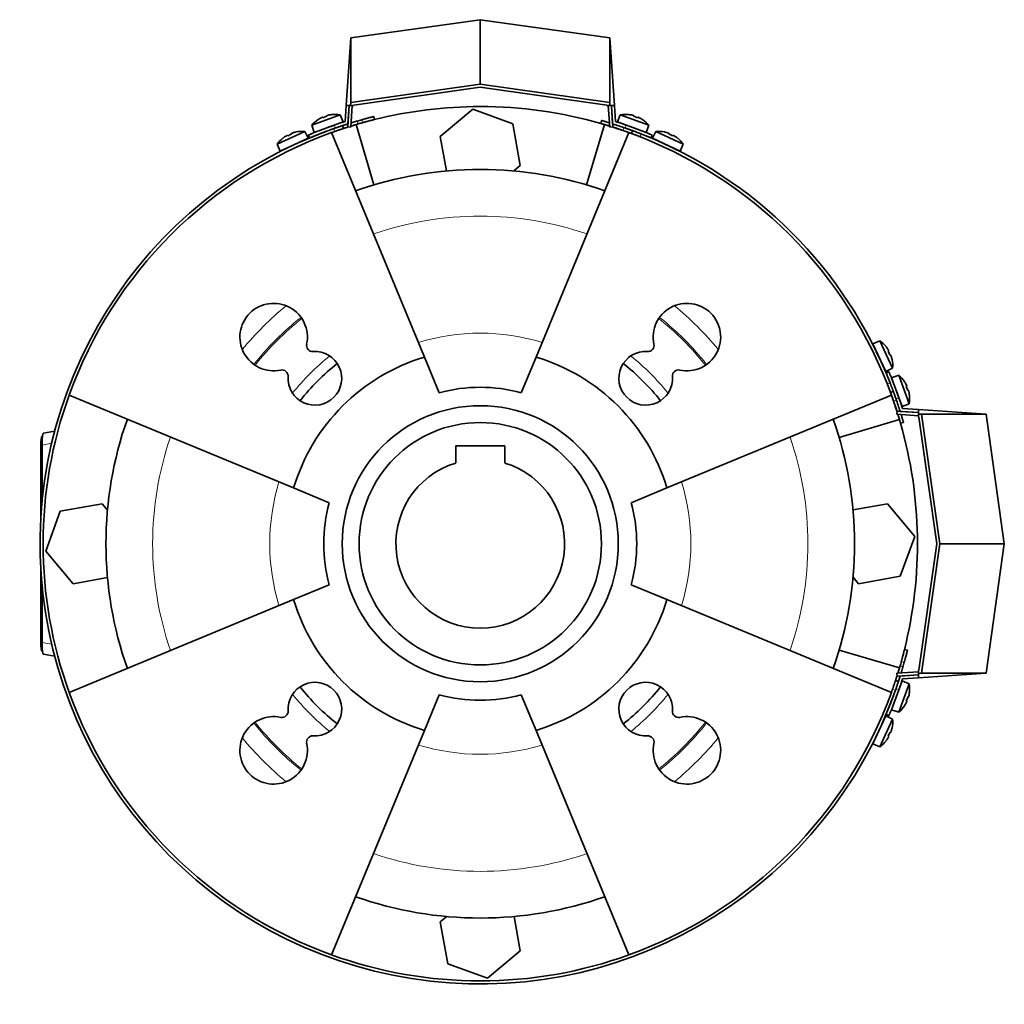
# Model space of a CAD drawing. Header units: millimetres. Extents: x 423 to 1315, y -1724 to 1594.
# Tile 25 of 28: x 423 to 744, y 1273 to 1594. Entities that reach past the tile are written whole.
import ezdxf

# ---------------------------------------------------------------- set-up
doc = ezdxf.new("R2010")
doc.units = ezdxf.units.MM
for name, color, linetype in [('M5X8_UNI7687', 7, 'Continuous'), ('MID_454-3', 7, 'Continuous'), ('VSI184-254_GIUNT', 7, 'Continuous'), ('VSI344-454_FILTR', 7, 'Continuous'), ('VSI344-454_SUPPO', 7, 'Continuous'), ('VSI344-454_TERMI', 7, 'Continuous'), ('VSI344-454_TESTA', 7, 'Continuous')]:
    doc.layers.add(name, color=color, linetype=linetype)

# ---------------------------------------------------------------- blocks, each defined once
blk = doc.blocks.new('SE1')
at = {"layer": 'M5X8_UNI7687', "color": 7, "linetype": 'Continuous', "lineweight": 35}
for p, q in [((527.27, 1563.37), (518, 1559.99)), ((522.89, 1563.05), (522.95, 1562.86)), ((524.49, 1563.42), (524.5, 1563.44)), ((528.19, 1561.04), (527.27, 1563.37)), ((618.56, 1563.37), (617.64, 1561.04)), ((627.82, 1559.99), (618.56, 1563.37)), ((621.34, 1563.42), (621.33, 1563.44)), ((622.93, 1563.05), (622.88, 1562.86)), ((518, 1559.99), (518.79, 1557.62)), ((518.79, 1557.62), (528.19, 1561.04)), ((520.1, 1561.82), (520.08, 1561.83)), ((521.56, 1562.57), (521.64, 1562.38)), ((617.64, 1561.04), (627.03, 1557.62)), ((624.27, 1562.57), (624.18, 1562.38)), ((625.75, 1561.83), (625.73, 1561.82)), ((627.03, 1557.62), (627.82, 1559.99)), ((515.68, 1557.95), (506.74, 1553.78)), ((510.06, 1556.65), (510.16, 1556.48)), ((511.35, 1557.25), (511.42, 1557.06)), ((512.91, 1557.76), (512.91, 1557.78)), ((516.8, 1555.71), (515.68, 1557.95)), ((526.19, 1559.23), (526.19, 1559.23)), ((630.15, 1557.95), (629.03, 1555.71)), ((639.08, 1553.78), (630.15, 1557.95)), ((632.92, 1557.76), (632.92, 1557.78)), ((634.48, 1557.25), (634.41, 1557.06)), ((635.77, 1556.65), (635.67, 1556.48)), ((506.74, 1553.78), (507.74, 1551.49)), ((507.74, 1551.49), (516.8, 1555.71)), ((508.65, 1555.8), (508.67, 1555.78)), ((629.03, 1555.71), (638.09, 1551.49)), ((637.15, 1555.78), (637.18, 1555.8)), ((638.09, 1551.49), (639.08, 1553.78)), ((703.15, 1489.72), (700.86, 1488.72)), ((707.32, 1480.78), (703.15, 1489.72)), ((700.86, 1488.72), (705.08, 1479.66)), ((705.15, 1487.79), (705.17, 1487.81)), ((706.02, 1486.4), (705.85, 1486.3)), ((706.62, 1485.11), (706.43, 1485.04)), ((707.13, 1483.55), (707.15, 1483.55)), ((705.08, 1479.66), (707.32, 1480.78)), ((709.36, 1478.46), (706.99, 1477.67)), ((706.99, 1477.67), (710.41, 1468.27)), ((712.73, 1469.19), (709.36, 1478.46)), ((711.19, 1476.36), (711.2, 1476.38)), ((711.93, 1474.9), (711.75, 1474.81)), ((712.42, 1473.57), (712.22, 1473.51)), ((712.79, 1471.97), (712.81, 1471.96)), ((710.41, 1468.27), (712.73, 1469.19)), ((710.41, 1378.82), (706.99, 1369.42)), ((709.36, 1368.63), (712.73, 1377.9)), ((712.73, 1377.9), (710.41, 1378.82)), ((708.59, 1376.82), (708.59, 1376.82)), ((712.79, 1375.12), (712.81, 1375.13)), ((711.2, 1370.71), (711.19, 1370.73)), ((711.93, 1372.19), (711.75, 1372.28)), ((712.42, 1373.52), (712.22, 1373.58)), ((705.08, 1367.43), (700.86, 1358.37)), ((707.32, 1366.31), (705.08, 1367.43)), ((706.99, 1369.42), (709.36, 1368.63)), ((703.15, 1357.37), (707.32, 1366.31)), ((706.02, 1360.69), (705.85, 1360.79)), ((706.62, 1361.98), (706.43, 1362.05)), ((707.13, 1363.54), (707.15, 1363.54)), ((700.86, 1358.37), (703.15, 1357.37)), ((705.15, 1359.3), (705.17, 1359.28))]:
    blk.add_line(p, q, dxfattribs=at)
for centre, radius, start, end in [((525.61, 1553.5), 10, 80.4586, 96.4084), ((620.21, 1553.5), 10, 83.5916, 99.5414), ((525.61, 1553.5), 10, 123.5916, 139.5414), ((526.48, 1559.89), 0.5, 110, 129.2041), ((619.35, 1559.89), 0.5, 50.7959, 70), ((620.21, 1553.5), 10, 40.4586, 56.4084), ((514.89, 1547.98), 10, 85.4586, 101.4084), ((624.98, 1557.83), 0.5, 70, 89.4626), ((630.94, 1547.98), 10, 78.5916, 94.5414), ((514.89, 1547.98), 10, 128.5916, 144.5414), ((515.2, 1554.41), 0.5, 115, 134.2679), ((630.63, 1554.41), 0.5, 45.7321, 65), ((630.94, 1547.98), 10, 35.4586, 51.4084), ((509.76, 1551.88), 0.5, 95.7321, 115), ((636.07, 1551.88), 0.5, 65, 84.2679), ((697.35, 1481.57), 10, 38.5916, 54.5414), ((701.25, 1486.7), 0.5, 5.7321, 25), ((697.35, 1481.57), 10, 355.4586, 11.4084), ((703.78, 1481.26), 0.5, 25, 44.2679), ((702.87, 1470.85), 10, 33.5916, 49.5414), ((709.26, 1469.98), 0.5, 20, 39.2041), ((702.87, 1470.85), 10, 350.4586, 6.4084), ((709.26, 1377.11), 0.5, 320.7959, 340), ((702.87, 1376.24), 10, 353.5916, 9.5414), ((707.2, 1371.47), 0.5, 340, 359.4626), ((702.87, 1376.24), 10, 310.4586, 326.4084), ((703.78, 1365.83), 0.5, 315.7321, 335), ((697.35, 1365.52), 10, 348.5916, 4.5414), ((701.25, 1360.39), 0.5, 335, 354.2679), ((697.35, 1365.52), 10, 305.4586, 321.4084)]:
    blk.add_arc(centre, radius, start, end, dxfattribs=at)
for centre, major_axis, ratio, start_param, end_param in [((525.61, 1553.52), (9.4, 3.42), 0.996195, 1.335108, 1.449667), ((620.22, 1553.52), (-9.4, 3.42), 0.996195, 4.833518, 4.948078), ((525.61, 1553.52), (-9.4, -3.42), 0.996195, 4.833518, 4.948078), ((524.86, 1555.58), (8.7, 3.17), 0.811251, 1.49595, 1.645642), ((620.97, 1555.58), (8.7, -3.17), 0.811251, 1.49595, 1.645642), ((620.22, 1553.52), (9.4, -3.42), 0.996195, 1.335108, 1.449667), ((513.95, 1549.98), (8.39, 3.91), 0.811251, 1.49595, 1.645642), ((514.88, 1547.99), (9.06, 4.23), 0.996195, 1.335108, 1.449667), ((630.94, 1547.99), (-9.06, 4.23), 0.996195, 4.833518, 4.948078), ((631.87, 1549.98), (8.39, -3.91), 0.811251, 1.49595, 1.645642), ((514.88, 1547.99), (-9.06, -4.23), 0.996195, 4.833518, 4.948078), ((630.94, 1547.99), (9.06, -4.23), 0.996195, 1.335108, 1.449667), ((697.36, 1481.58), (-4.23, 9.06), 0.996195, 4.833518, 4.948078), ((699.35, 1482.5), (3.91, -8.39), 0.811251, 1.49595, 1.645642), ((697.36, 1481.58), (4.23, -9.06), 0.996195, 1.335108, 1.449667), ((702.89, 1470.85), (-3.42, 9.4), 0.996195, 4.833518, 4.948078), ((704.95, 1471.6), (3.17, -8.7), 0.811251, 1.49595, 1.645642), ((702.89, 1470.85), (3.42, -9.4), 0.996195, 1.335108, 1.449667), ((702.89, 1376.24), (3.42, 9.4), 0.996195, 4.833518, 4.948078), ((702.89, 1376.24), (-3.42, -9.4), 0.996195, 1.335108, 1.449667), ((704.95, 1375.49), (-3.17, -8.7), 0.811251, 1.49595, 1.645642), ((699.35, 1364.59), (-3.91, -8.39), 0.811251, 1.49595, 1.645642), ((697.36, 1365.51), (4.23, 9.06), 0.996195, 4.833518, 4.948078), ((697.36, 1365.51), (-4.23, -9.06), 0.996195, 1.335108, 1.449667)]:
    blk.add_ellipse(centre, major_axis=major_axis, ratio=ratio, start_param=start_param, end_param=end_param, dxfattribs=at)
for points in [[(523.36, 1563.22), (523.34, 1563.22), (523.31, 1563.21), (523.26, 1563.2), (523.22, 1563.19), (523.18, 1563.17), (523.14, 1563.16), (523.1, 1563.15), (523.06, 1563.14), (523.02, 1563.13), (522.99, 1563.11), (522.96, 1563.1), (522.94, 1563.09), (522.92, 1563.08), (522.91, 1563.07), (522.9, 1563.07), (522.89, 1563.06), (522.89, 1563.05), (522.89, 1563.05)], [(622.93, 1563.05), (622.93, 1563.05), (622.93, 1563.06), (622.93, 1563.07), (622.92, 1563.07), (622.9, 1563.08), (622.89, 1563.09), (622.86, 1563.1), (622.84, 1563.11), (622.8, 1563.13), (622.77, 1563.14), (622.73, 1563.15), (622.69, 1563.16), (622.65, 1563.17), (622.61, 1563.19), (622.56, 1563.2), (622.52, 1563.21), (622.48, 1563.22), (622.47, 1563.22)], [(521.56, 1562.57), (521.56, 1562.57), (521.55, 1562.57), (521.54, 1562.57), (521.53, 1562.57), (521.52, 1562.57), (521.5, 1562.57), (521.47, 1562.56), (521.44, 1562.55), (521.41, 1562.54), (521.38, 1562.53), (521.34, 1562.51), (521.3, 1562.49), (521.26, 1562.48), (521.22, 1562.46), (521.18, 1562.44), (521.14, 1562.42), (521.11, 1562.4), (521.09, 1562.4)], [(624.74, 1562.4), (624.72, 1562.4), (624.69, 1562.42), (624.65, 1562.44), (624.61, 1562.46), (624.57, 1562.48), (624.53, 1562.49), (624.49, 1562.51), (624.45, 1562.53), (624.42, 1562.54), (624.38, 1562.55), (624.36, 1562.56), (624.33, 1562.57), (624.31, 1562.57), (624.29, 1562.57), (624.28, 1562.57), (624.27, 1562.57), (624.27, 1562.57), (624.27, 1562.57)], [(510.06, 1556.65), (510.06, 1556.66), (510.06, 1556.66), (510.05, 1556.66), (510.03, 1556.66), (510.02, 1556.65), (510, 1556.65), (509.97, 1556.64), (509.95, 1556.63), (509.92, 1556.61), (509.88, 1556.6), (509.85, 1556.58), (509.81, 1556.56), (509.77, 1556.54), (509.73, 1556.52), (509.69, 1556.5), (509.65, 1556.47), (509.62, 1556.45), (509.61, 1556.44)], [(511.8, 1557.47), (511.78, 1557.46), (511.75, 1557.45), (511.7, 1557.43), (511.66, 1557.42), (511.62, 1557.4), (511.58, 1557.39), (511.54, 1557.37), (511.5, 1557.35), (511.47, 1557.34), (511.44, 1557.32), (511.41, 1557.31), (511.39, 1557.3), (511.37, 1557.29), (511.36, 1557.28), (511.35, 1557.27), (511.35, 1557.26), (511.35, 1557.26), (511.35, 1557.25)], [(634.48, 1557.25), (634.48, 1557.26), (634.48, 1557.26), (634.47, 1557.27), (634.47, 1557.28), (634.45, 1557.29), (634.44, 1557.3), (634.41, 1557.31), (634.39, 1557.32), (634.36, 1557.34), (634.32, 1557.35), (634.29, 1557.37), (634.25, 1557.39), (634.21, 1557.4), (634.17, 1557.42), (634.12, 1557.43), (634.08, 1557.45), (634.05, 1557.46), (634.03, 1557.47)], [(636.22, 1556.44), (636.2, 1556.45), (636.17, 1556.47), (636.13, 1556.5), (636.09, 1556.52), (636.05, 1556.54), (636.02, 1556.56), (635.98, 1556.58), (635.94, 1556.6), (635.91, 1556.61), (635.88, 1556.63), (635.85, 1556.64), (635.83, 1556.65), (635.81, 1556.65), (635.79, 1556.66), (635.78, 1556.66), (635.77, 1556.66), (635.77, 1556.66), (635.77, 1556.65)], [(706.02, 1486.4), (706.02, 1486.4), (706.03, 1486.4), (706.03, 1486.41), (706.03, 1486.43), (706.02, 1486.44), (706.02, 1486.46), (706.01, 1486.48), (706, 1486.51), (705.98, 1486.54), (705.97, 1486.58), (705.95, 1486.61), (705.93, 1486.65), (705.91, 1486.69), (705.89, 1486.72), (705.86, 1486.76), (705.84, 1486.81), (705.82, 1486.83), (705.81, 1486.85)], [(706.83, 1484.66), (706.83, 1484.68), (706.82, 1484.71), (706.8, 1484.75), (706.79, 1484.8), (706.77, 1484.84), (706.75, 1484.88), (706.74, 1484.92), (706.72, 1484.95), (706.71, 1484.99), (706.69, 1485.02), (706.68, 1485.05), (706.67, 1485.07), (706.66, 1485.08), (706.65, 1485.1), (706.64, 1485.11), (706.63, 1485.11), (706.63, 1485.11), (706.62, 1485.11)], [(711.93, 1474.9), (711.94, 1474.9), (711.94, 1474.9), (711.94, 1474.91), (711.94, 1474.93), (711.94, 1474.94), (711.93, 1474.96), (711.93, 1474.99), (711.92, 1475.02), (711.91, 1475.05), (711.89, 1475.08), (711.88, 1475.12), (711.86, 1475.16), (711.85, 1475.2), (711.83, 1475.24), (711.81, 1475.28), (711.79, 1475.32), (711.77, 1475.35), (711.76, 1475.37)], [(712.59, 1473.1), (712.59, 1473.11), (712.58, 1473.15), (712.57, 1473.19), (712.55, 1473.24), (712.54, 1473.28), (712.53, 1473.32), (712.52, 1473.36), (712.51, 1473.4), (712.49, 1473.44), (712.48, 1473.47), (712.47, 1473.49), (712.46, 1473.52), (712.45, 1473.54), (712.44, 1473.55), (712.43, 1473.56), (712.43, 1473.57), (712.42, 1473.57), (712.42, 1473.57)], [(712.42, 1373.52), (712.42, 1373.52), (712.43, 1373.52), (712.43, 1373.53), (712.44, 1373.54), (712.45, 1373.55), (712.46, 1373.57), (712.47, 1373.6), (712.48, 1373.62), (712.49, 1373.65), (712.51, 1373.69), (712.52, 1373.73), (712.53, 1373.77), (712.54, 1373.81), (712.55, 1373.85), (712.57, 1373.9), (712.58, 1373.94), (712.59, 1373.98), (712.59, 1373.99)], [(711.76, 1371.72), (711.77, 1371.74), (711.79, 1371.77), (711.81, 1371.81), (711.83, 1371.85), (711.85, 1371.89), (711.86, 1371.93), (711.88, 1371.97), (711.89, 1372.01), (711.91, 1372.04), (711.92, 1372.07), (711.93, 1372.1), (711.93, 1372.13), (711.94, 1372.15), (711.94, 1372.16), (711.94, 1372.18), (711.94, 1372.19), (711.94, 1372.19), (711.93, 1372.19)], [(706.62, 1361.98), (706.63, 1361.98), (706.63, 1361.98), (706.64, 1361.98), (706.65, 1361.99), (706.66, 1362.01), (706.67, 1362.02), (706.68, 1362.04), (706.69, 1362.07), (706.71, 1362.1), (706.72, 1362.14), (706.74, 1362.17), (706.75, 1362.21), (706.77, 1362.25), (706.79, 1362.29), (706.8, 1362.34), (706.82, 1362.38), (706.83, 1362.41), (706.83, 1362.43)], [(705.81, 1360.24), (705.82, 1360.25), (705.84, 1360.28), (705.86, 1360.33), (705.89, 1360.36), (705.91, 1360.4), (705.93, 1360.44), (705.95, 1360.48), (705.97, 1360.51), (705.98, 1360.55), (706, 1360.58), (706.01, 1360.61), (706.02, 1360.63), (706.02, 1360.65), (706.03, 1360.66), (706.03, 1360.68), (706.03, 1360.69), (706.02, 1360.69), (706.02, 1360.69)]]:
    blk.add_open_spline(points, degree=3, dxfattribs=at)
at = {"layer": 'MID_454-3', "color": 7, "linetype": 'Continuous', "lineweight": 35}
for p, q in [((530.19, 1566.33), (529.71, 1559.41)), ((530.7, 1559.34), (531.19, 1566.33)), ((614.63, 1566.33), (615.12, 1559.34)), ((616.12, 1559.41), (615.64, 1566.33)), ((529.71, 1559.41), (530.7, 1559.34)), ((615.12, 1559.34), (616.12, 1559.41)), ((708.78, 1466.75), (708.71, 1465.75)), ((715.7, 1466.27), (708.78, 1466.75)), ((708.71, 1465.75), (715.7, 1465.27)), ((715.7, 1381.82), (708.71, 1381.34)), ((708.71, 1381.34), (708.78, 1380.34)), ((708.78, 1380.34), (715.7, 1380.82))]:
    blk.add_line(p, q, dxfattribs=at)
at = {"layer": 'VSI184-254_GIUNT', "color": 7, "linetype": 'Continuous', "lineweight": 35}
for p, q in [((564.91, 1455.44), (564.91, 1449.86)), ((580.91, 1455.44), (564.91, 1455.44)), ((580.91, 1449.86), (580.91, 1455.44))]:
    blk.add_line(p, q, dxfattribs=at)
blk.add_circle((572.91, 1423.54), 39.5, dxfattribs=at)
blk.add_arc((572.91, 1423.54), 27.5, 106.9124, 73.0876, dxfattribs=at)
at = {"layer": 'VSI344-454_FILTR', "color": 7, "linetype": 'Continuous', "lineweight": 35}
for p, q in [((528.29, 1558.88), (527.97, 1559.83)), ((538.44, 1561.81), (538.2, 1562.78)), ((612.47, 1561.49), (612.19, 1560.52)), ((622.58, 1558.18), (622.24, 1557.24)), ((706.61, 1472.87), (707.54, 1473.21)), ((709.89, 1462.82), (710.85, 1463.1)), ((712.15, 1388.83), (711.18, 1389.07)), ((709.2, 1378.61), (708.25, 1378.92))]:
    blk.add_line(p, q, dxfattribs=at)
at = {"layer": 'VSI344-454_FILTR', "color": 4, "linetype": 'Continuous', "lineweight": 9}
for p, q in [((532.75, 1561.31), (533.06, 1560.36)), ((534.57, 1560.79), (534.33, 1561.76)), ((615.09, 1559.76), (615.07, 1559.67)), ((525.45, 1557.91), (525.14, 1558.86)), ((619.41, 1558.25), (619.76, 1559.18)), ((625.38, 1557.11), (625.04, 1556.17)), ((705.54, 1475.67), (706.48, 1476.02)), ((708.55, 1470.39), (707.61, 1470.04)), ((709.04, 1465.7), (709.13, 1465.72)), ((709.73, 1383.7), (710.68, 1383.38)), ((711.13, 1384.96), (710.16, 1385.2)), ((708.23, 1375.77), (707.28, 1376.08))]:
    blk.add_line(p, q, dxfattribs=at)
at = {"layer": 'VSI344-454_FILTR', "color": 7, "linetype": 'Continuous', "lineweight": 35}
for radius, start, end in [(143.5, 105.5973, 106.2532), (142.5, 105.6085, 106.2392), (143.5, 109.4479, 340.5521), (142.5, 109.4563, 109.8856), (142.5, 70.9563, 72.4298), (143.5, 21.4479, 68.5521), (142.5, 160.1144, 199.8856), (142.5, 17.5702, 19.0437), (142.5, 343.7608, 344.3915), (143.5, 343.7468, 344.4027), (142.5, 340.1144, 340.5437), (142.5, 250.1144, 289.8856)]:
    blk.add_arc((572.91, 1423.54), radius, start, end, dxfattribs=at)
for points, knots in [([(525.14, 1558.86), (525.19, 1558.88), (525.29, 1558.91), (525.45, 1558.97), (525.61, 1559.02), (525.77, 1559.08), (525.92, 1559.13), (526.07, 1559.18), (526.34, 1559.28), (526.72, 1559.41), (527.15, 1559.55), (527.51, 1559.67), (527.73, 1559.75), (527.86, 1559.79), (527.92, 1559.81), (527.97, 1559.82), (527.97, 1559.83), (527.97, 1559.83)], [0, 0, 0, 0, 0.036074, 0.071835, 0.107394, 0.142867, 0.178369, 0.214015, 0.24992, 0.375515, 0.499618, 0.623903, 0.749864, 0.812552, 0.874725, 0.937001, 1, 1, 1, 1]), ([(527.97, 1559.83), (527.98, 1559.83), (527.98, 1559.83), (527.99, 1559.83), (528.01, 1559.84), (528.04, 1559.85), (528.08, 1559.86), (528.13, 1559.88), (528.19, 1559.9), (528.26, 1559.92), (528.42, 1559.97), (528.75, 1560.08), (529.23, 1560.23), (529.55, 1560.34), (529.64, 1560.36)], [0, 0, 0, 0, 0.027983, 0.0557899, 0.0834734, 0.1110867, 0.1386835, 0.1663177, 0.1940428, 0.2219119, 0.2499772, 0.3749272, 0.4997192, 0.5496634, 0.5496634, 0.5496634, 0.5496634]), ([(533.06, 1560.36), (532.99, 1560.34), (532.85, 1560.3), (532.64, 1560.24), (532.44, 1560.18), (532.23, 1560.11), (532.03, 1560.05), (531.82, 1559.99), (531.62, 1559.93), (531.43, 1559.87), (531.11, 1559.77), (530.86, 1559.7), (530.69, 1559.64)], [0, 0, 0, 0, 0.028015, 0.0558533, 0.0835676, 0.1112114, 0.1388385, 0.1665028, 0.194258, 0.2221573, 0.2502531, 0.3309756, 0.3309756, 0.3309756, 0.3309756]), ([(530.79, 1560.72), (530.83, 1560.74), (530.99, 1560.78), (531.27, 1560.87), (531.63, 1560.98), (532, 1561.09), (532.37, 1561.2), (532.62, 1561.27), (532.75, 1561.31)], [0.7315353, 0.7315353, 0.7315353, 0.7315353, 0.7497622, 0.8001839, 0.8501065, 0.8998409, 0.9497014, 1, 1, 1, 1]), ([(534.33, 1561.76), (534.39, 1561.78), (534.52, 1561.81), (534.71, 1561.87), (534.9, 1561.92), (535.08, 1561.97), (535.27, 1562.02), (535.45, 1562.07), (535.63, 1562.12), (535.98, 1562.21), (536.49, 1562.35), (537.08, 1562.5), (537.56, 1562.62), (537.86, 1562.7), (538.04, 1562.74), (538.13, 1562.77), (538.19, 1562.78), (538.19, 1562.78), (538.2, 1562.78)], [0, 0, 0, 0, 0.031592, 0.062927, 0.094082, 0.125133, 0.156157, 0.187231, 0.218434, 0.24984, 0.375694, 0.49976, 0.623965, 0.750126, 0.812727, 0.874827, 0.937046, 1, 1, 1, 1]), ([(538.44, 1561.81), (538.44, 1561.81), (538.44, 1561.81), (538.42, 1561.81), (538.4, 1561.8), (538.37, 1561.79), (538.33, 1561.78), (538.27, 1561.77), (538.21, 1561.76), (538.08, 1561.72), (537.81, 1561.65), (537.32, 1561.53), (536.73, 1561.38), (536.17, 1561.23), (535.69, 1561.1), (535.33, 1561), (534.95, 1560.9), (534.7, 1560.83), (534.57, 1560.79)], [0, 0, 0, 0, 0.031603, 0.06295, 0.094114, 0.125174, 0.156207, 0.187289, 0.2185, 0.249914, 0.37603, 0.500271, 0.624311, 0.750212, 0.812795, 0.874875, 0.937072, 1, 1, 1, 1]), ([(615.07, 1559.67), (615.01, 1559.68), (614.9, 1559.72), (614.74, 1559.77), (614.59, 1559.82), (614.43, 1559.86), (614.27, 1559.91), (614.12, 1559.96), (613.84, 1560.04), (613.46, 1560.15), (613.02, 1560.28), (612.66, 1560.39), (612.44, 1560.45), (612.31, 1560.49), (612.24, 1560.51), (612.2, 1560.52), (612.19, 1560.52), (612.19, 1560.52)], [0, 0, 0, 0, 0.036074, 0.071827, 0.107372, 0.142823, 0.178296, 0.213907, 0.249769, 0.37568, 0.49974, 0.623937, 0.750153, 0.812742, 0.874833, 0.937047, 1, 1, 1, 1]), ([(612.47, 1561.49), (612.47, 1561.49), (612.47, 1561.49), (612.48, 1561.48), (612.51, 1561.47), (612.54, 1561.47), (612.58, 1561.45), (612.63, 1561.44), (612.73, 1561.41), (612.94, 1561.35), (613.3, 1561.25), (613.74, 1561.12), (614.16, 1560.99), (614.51, 1560.88), (614.77, 1560.81), (614.94, 1560.75), (615.02, 1560.73)], [0, 0, 0, 0, 0.0360916, 0.0718605, 0.1074196, 0.142884, 0.1783694, 0.2139916, 0.2498648, 0.3760321, 0.5002654, 0.6243037, 0.7502673, 0.8128325, 0.8748978, 0.9284754, 0.9284754, 0.9284754, 0.9284754]), ([(528.29, 1558.88), (528.29, 1558.88), (528.28, 1558.88), (528.27, 1558.87), (528.25, 1558.86), (528.22, 1558.85), (528.18, 1558.84), (528.13, 1558.82), (528.02, 1558.79), (527.82, 1558.72), (527.47, 1558.6), (527.03, 1558.46), (526.62, 1558.32), (526.27, 1558.2), (526, 1558.1), (525.73, 1558.01), (525.54, 1557.94), (525.45, 1557.91)], [0, 0, 0, 0, 0.03611, 0.071905, 0.107497, 0.143003, 0.178538, 0.214218, 0.250157, 0.376062, 0.500392, 0.624478, 0.750119, 0.812755, 0.874869, 0.937079, 1, 1, 1, 1]), ([(529.87, 1559.39), (529.8, 1559.37), (529.51, 1559.28), (529.06, 1559.13), (528.71, 1559.02), (528.51, 1558.95), (528.41, 1558.92), (528.34, 1558.89), (528.3, 1558.88), (528.29, 1558.88), (528.29, 1558.88)], [0.4654257, 0.4654257, 0.4654257, 0.4654257, 0.5002684, 0.625041, 0.7500173, 0.8003848, 0.8502554, 0.8999393, 0.9497504, 1, 1, 1, 1]), ([(622.24, 1557.24), (622.23, 1557.24), (622.23, 1557.24), (622.22, 1557.24), (622.2, 1557.25), (622.17, 1557.26), (622.13, 1557.28), (622.08, 1557.29), (621.98, 1557.33), (621.78, 1557.41), (621.42, 1557.53), (620.99, 1557.69), (620.58, 1557.84), (620.23, 1557.96), (619.96, 1558.05), (619.69, 1558.15), (619.5, 1558.21), (619.41, 1558.25)], [0, 0, 0, 0, 0.036048, 0.071793, 0.107348, 0.142827, 0.178345, 0.214016, 0.249954, 0.375229, 0.499698, 0.624316, 0.749897, 0.812621, 0.874803, 0.937057, 1, 1, 1, 1]), ([(619.76, 1559.18), (619.81, 1559.17), (619.92, 1559.13), (620.07, 1559.07), (620.23, 1559.02), (620.39, 1558.96), (620.54, 1558.91), (620.69, 1558.86), (620.96, 1558.76), (621.34, 1558.63), (621.77, 1558.47), (622.12, 1558.34), (622.34, 1558.26), (622.46, 1558.22), (622.53, 1558.19), (622.57, 1558.18), (622.58, 1558.18), (622.58, 1558.18)], [0, 0, 0, 0, 0.036087, 0.071867, 0.107452, 0.142957, 0.178497, 0.214187, 0.25014, 0.375681, 0.50031, 0.624737, 0.750064, 0.812751, 0.874892, 0.937105, 1, 1, 1, 1]), ([(625.04, 1556.17), (624.99, 1556.19), (624.88, 1556.23), (624.72, 1556.29), (624.57, 1556.35), (624.42, 1556.41), (624.27, 1556.47), (624.12, 1556.53), (623.85, 1556.63), (623.47, 1556.77), (623.05, 1556.94), (622.69, 1557.07), (622.48, 1557.15), (622.35, 1557.19), (622.28, 1557.22), (622.24, 1557.23), (622.24, 1557.24), (622.24, 1557.24)], [0, 0, 0, 0, 0.036074, 0.071827, 0.107372, 0.142823, 0.178296, 0.213907, 0.249769, 0.37568, 0.49974, 0.623937, 0.750153, 0.812742, 0.874833, 0.937047, 1, 1, 1, 1]), ([(622.58, 1558.18), (622.58, 1558.18), (622.58, 1558.17), (622.6, 1558.17), (622.62, 1558.16), (622.65, 1558.15), (622.69, 1558.14), (622.74, 1558.12), (622.84, 1558.08), (623.04, 1558.01), (623.39, 1557.87), (623.82, 1557.71), (624.23, 1557.56), (624.57, 1557.42), (624.84, 1557.32), (625.11, 1557.22), (625.29, 1557.14), (625.38, 1557.11)], [0, 0, 0, 0, 0.036092, 0.07186, 0.10742, 0.142884, 0.178369, 0.213992, 0.249865, 0.376032, 0.500265, 0.624304, 0.750267, 0.812832, 0.874898, 0.937082, 1, 1, 1, 1]), ([(706.61, 1472.87), (706.61, 1472.87), (706.6, 1472.87), (706.6, 1472.88), (706.59, 1472.9), (706.58, 1472.94), (706.57, 1472.97), (706.55, 1473.02), (706.51, 1473.13), (706.44, 1473.33), (706.3, 1473.68), (706.14, 1474.11), (705.99, 1474.51), (705.85, 1474.86), (705.75, 1475.12), (705.65, 1475.4), (705.57, 1475.58), (705.54, 1475.67)], [0, 0, 0, 0, 0.036092, 0.07186, 0.10742, 0.142884, 0.178369, 0.213991, 0.249865, 0.376032, 0.500265, 0.624303, 0.750267, 0.812832, 0.874898, 0.937082, 1, 1, 1, 1]), ([(706.48, 1476.02), (706.5, 1475.96), (706.54, 1475.86), (706.6, 1475.7), (706.66, 1475.55), (706.72, 1475.39), (706.78, 1475.24), (706.83, 1475.09), (706.94, 1474.82), (707.08, 1474.45), (707.24, 1474.02), (707.37, 1473.67), (707.45, 1473.46), (707.5, 1473.33), (707.53, 1473.26), (707.54, 1473.22), (707.54, 1473.22), (707.54, 1473.21)], [0, 0, 0, 0, 0.036074, 0.071827, 0.107372, 0.142823, 0.178296, 0.213907, 0.249769, 0.375679, 0.49974, 0.623937, 0.750153, 0.812742, 0.874833, 0.937047, 1, 1, 1, 1]), ([(707.54, 1473.21), (707.54, 1473.21), (707.54, 1473.21), (707.55, 1473.2), (707.56, 1473.17), (707.57, 1473.14), (707.58, 1473.1), (707.6, 1473.06), (707.64, 1472.95), (707.71, 1472.75), (707.84, 1472.4), (708, 1471.97), (708.14, 1471.56), (708.27, 1471.21), (708.36, 1470.94), (708.46, 1470.67), (708.52, 1470.48), (708.55, 1470.39)], [0, 0, 0, 0, 0.036048, 0.071793, 0.107348, 0.142827, 0.178345, 0.214016, 0.249955, 0.375229, 0.499698, 0.624316, 0.749898, 0.812622, 0.874803, 0.937058, 1, 1, 1, 1]), ([(707.61, 1470.04), (707.6, 1470.09), (707.56, 1470.2), (707.5, 1470.36), (707.45, 1470.52), (707.39, 1470.67), (707.34, 1470.83), (707.29, 1470.98), (707.19, 1471.25), (707.06, 1471.63), (706.9, 1472.05), (706.77, 1472.41), (706.69, 1472.63), (706.65, 1472.75), (706.62, 1472.82), (706.61, 1472.86), (706.61, 1472.86), (706.61, 1472.87)], [0, 0, 0, 0, 0.036087, 0.071867, 0.107452, 0.142957, 0.178497, 0.214187, 0.25014, 0.375682, 0.50031, 0.624737, 0.750064, 0.812751, 0.874892, 0.937105, 1, 1, 1, 1]), ([(709.89, 1462.82), (709.89, 1462.82), (709.89, 1462.83), (709.89, 1462.84), (709.88, 1462.86), (709.87, 1462.89), (709.86, 1462.93), (709.85, 1462.98), (709.82, 1463.09), (709.76, 1463.29), (709.65, 1463.65), (709.52, 1464.09), (709.4, 1464.51), (709.29, 1464.87), (709.21, 1465.14), (709.12, 1465.42), (709.07, 1465.6), (709.04, 1465.7)], [0, 0, 0, 0, 0.036092, 0.07186, 0.10742, 0.142884, 0.178369, 0.213991, 0.249865, 0.376032, 0.500265, 0.624303, 0.750267, 0.812832, 0.874898, 0.937082, 1, 1, 1, 1]), ([(710.1, 1465.65), (710.1, 1465.65), (710.11, 1465.6), (710.15, 1465.49), (710.19, 1465.34), (710.24, 1465.18), (710.29, 1465.03), (710.37, 1464.75), (710.48, 1464.37), (710.61, 1463.93), (710.72, 1463.57), (710.78, 1463.35), (710.82, 1463.22), (710.84, 1463.15), (710.85, 1463.11), (710.85, 1463.1), (710.85, 1463.1)], [0.0715921, 0.0715921, 0.0715921, 0.0715921, 0.0718269, 0.1073717, 0.1428229, 0.1782961, 0.2139067, 0.2497688, 0.3756794, 0.4997397, 0.6239373, 0.7501533, 0.812742, 0.8748331, 0.9370469, 1, 1, 1, 1]), ([(710.16, 1385.2), (710.18, 1385.27), (710.21, 1385.39), (710.26, 1385.58), (710.32, 1385.77), (710.37, 1385.96), (710.42, 1386.14), (710.47, 1386.32), (710.51, 1386.5), (710.61, 1386.86), (710.74, 1387.36), (710.9, 1387.95), (711.02, 1388.44), (711.1, 1388.74), (711.14, 1388.91), (711.16, 1389), (711.18, 1389.06), (711.18, 1389.07), (711.18, 1389.07)], [0, 0, 0, 0, 0.031592, 0.062927, 0.094083, 0.125133, 0.156157, 0.187232, 0.218434, 0.249841, 0.375694, 0.49976, 0.623965, 0.750126, 0.812727, 0.874827, 0.937046, 1, 1, 1, 1]), ([(712.15, 1388.83), (712.15, 1388.83), (712.15, 1388.83), (712.15, 1388.81), (712.14, 1388.79), (712.13, 1388.76), (712.12, 1388.72), (712.11, 1388.66), (712.09, 1388.6), (712.06, 1388.47), (711.99, 1388.2), (711.87, 1387.71), (711.71, 1387.12), (711.57, 1386.56), (711.44, 1386.08), (711.34, 1385.72), (711.23, 1385.34), (711.16, 1385.09), (711.13, 1384.96)], [0, 0, 0, 0, 0.031603, 0.06295, 0.094114, 0.125174, 0.156207, 0.18729, 0.2185, 0.249914, 0.376031, 0.500271, 0.624311, 0.750213, 0.812795, 0.874875, 0.937072, 1, 1, 1, 1]), ([(709.01, 1381.32), (709.07, 1381.49), (709.16, 1381.79), (709.29, 1382.21), (709.4, 1382.58), (709.51, 1382.94), (709.62, 1383.32), (709.69, 1383.57), (709.73, 1383.7)], [0.6690732, 0.6690732, 0.6690732, 0.6690732, 0.7497612, 0.8001829, 0.8501057, 0.8998403, 0.9497011, 1, 1, 1, 1]), ([(710.68, 1383.38), (710.66, 1383.31), (710.62, 1383.17), (710.56, 1382.96), (710.49, 1382.75), (710.43, 1382.55), (710.37, 1382.34), (710.31, 1382.14), (710.25, 1381.94), (710.19, 1381.74), (710.14, 1381.57), (710.1, 1381.46), (710.09, 1381.42)], [0, 0, 0, 0, 0.0280148, 0.0558529, 0.0835671, 0.1112108, 0.1388378, 0.166502, 0.1942571, 0.2221564, 0.2502521, 0.2685157, 0.2685157, 0.2685157, 0.2685157]), ([(708.25, 1378.92), (708.25, 1378.92), (708.25, 1378.92), (708.25, 1378.94), (708.26, 1378.96), (708.27, 1378.99), (708.28, 1379.03), (708.3, 1379.08), (708.32, 1379.14), (708.34, 1379.2), (708.39, 1379.37), (708.5, 1379.69), (708.64, 1380.15), (708.74, 1380.44), (708.76, 1380.5)], [0, 0, 0, 0, 0.0279829, 0.0557898, 0.0834733, 0.1110865, 0.1386833, 0.1663175, 0.1940425, 0.2219116, 0.2499768, 0.3749266, 0.4997183, 0.5346105, 0.5346105, 0.5346105, 0.5346105]), ([(709.76, 1380.37), (709.72, 1380.24), (709.61, 1379.88), (709.45, 1379.38), (709.33, 1379.03), (709.27, 1378.83), (709.24, 1378.73), (709.21, 1378.66), (709.2, 1378.61), (709.2, 1378.61), (709.2, 1378.61)], [0.4338052, 0.4338052, 0.4338052, 0.4338052, 0.5002675, 0.6250404, 0.750017, 0.8003845, 0.8502552, 0.8999392, 0.9497503, 1, 1, 1, 1]), ([(707.28, 1376.08), (707.29, 1376.13), (707.33, 1376.24), (707.39, 1376.4), (707.44, 1376.55), (707.5, 1376.71), (707.55, 1376.86), (707.6, 1377.01), (707.7, 1377.29), (707.83, 1377.66), (707.97, 1378.1), (708.09, 1378.45), (708.16, 1378.67), (708.21, 1378.8), (708.23, 1378.87), (708.24, 1378.91), (708.24, 1378.92), (708.25, 1378.92)], [0, 0, 0, 0, 0.036074, 0.071835, 0.107394, 0.142867, 0.178369, 0.214016, 0.24992, 0.375515, 0.499619, 0.623903, 0.749864, 0.812553, 0.874725, 0.937001, 1, 1, 1, 1]), ([(709.2, 1378.61), (709.19, 1378.61), (709.19, 1378.6), (709.19, 1378.59), (709.18, 1378.57), (709.17, 1378.54), (709.16, 1378.5), (709.14, 1378.45), (709.11, 1378.34), (709.04, 1378.14), (708.92, 1377.78), (708.78, 1377.35), (708.63, 1376.94), (708.51, 1376.59), (708.42, 1376.32), (708.32, 1376.05), (708.26, 1375.86), (708.23, 1375.77)], [0, 0, 0, 0, 0.03611, 0.071905, 0.107497, 0.143003, 0.178538, 0.214218, 0.250157, 0.376062, 0.500393, 0.624478, 0.750119, 0.812755, 0.87487, 0.93708, 1, 1, 1, 1])]:
    blk.add_open_spline(points, degree=3, knots=knots, dxfattribs=at)
at = {"layer": 'VSI344-454_SUPPO', "color": 7, "linetype": 'Continuous', "lineweight": 35}
for p, q in [((559.89, 1556.28), (570.51, 1565.19)), ((570.51, 1565.19), (583.53, 1560.45)), ((538.26, 1540.52), (532.44, 1560.18)), ((538.32, 1561.78), (538.32, 1561.78)), ((583.53, 1560.45), (585.93, 1546.81)), ((607.56, 1540.52), (613.39, 1560.18)), ((524.44, 1557.55), (554.75, 1484.39)), ((621.38, 1557.55), (591.08, 1484.39)), ((561.87, 1545.04), (559.89, 1556.28)), ((585.93, 1546.81), (583.85, 1545.05)), ((559.56, 1472.77), (554.75, 1484.39)), ((586.27, 1472.77), (591.08, 1484.39)), ((438.91, 1472.02), (512.07, 1441.71)), ((706.92, 1472.02), (633.76, 1441.71)), ((689.89, 1458.19), (709.55, 1464.02)), ((523.69, 1436.9), (512.07, 1441.71)), ((622.13, 1436.9), (633.76, 1441.71)), ((436.01, 1434.16), (449.65, 1436.57)), ((449.65, 1436.57), (451.4, 1434.48)), ((694.41, 1434.58), (705.65, 1436.57)), ((705.65, 1436.57), (714.56, 1425.95)), ((431.27, 1421.14), (436.01, 1434.16)), ((714.56, 1425.95), (709.82, 1412.93)), ((440.17, 1410.52), (431.27, 1421.14)), ((451.41, 1412.51), (440.17, 1410.52)), ((696.17, 1410.52), (694.42, 1412.61)), ((709.82, 1412.93), (696.17, 1410.52)), ((523.69, 1410.19), (512.07, 1405.38)), ((622.13, 1410.19), (633.76, 1405.38)), ((438.91, 1375.07), (512.07, 1405.38)), ((706.92, 1375.07), (633.76, 1405.38)), ((709.55, 1383.07), (689.89, 1388.9)), ((711.15, 1388.95), (711.15, 1388.95)), ((559.56, 1374.32), (554.75, 1362.7)), ((586.27, 1374.32), (591.08, 1362.7)), ((524.44, 1289.54), (554.75, 1362.7)), ((621.38, 1289.54), (591.08, 1362.7)), ((559.89, 1300.28), (561.98, 1302.04)), ((562.3, 1286.64), (559.89, 1300.28)), ((583.95, 1302.05), (585.93, 1290.81)), ((585.93, 1290.81), (575.32, 1281.9)), ((575.32, 1281.9), (562.3, 1286.64))]:
    blk.add_line(p, q, dxfattribs=at)
for centre, radius, start, end in [((572.91, 1423.54), 142.5, 90, 104.0511), ((572.91, 1423.54), 142.5, 74, 90), ((572.91, 1423.54), 142.5, 106.5, 107.2205), ((572.91, 1423.54), 142.5, 72.7937, 73.5), ((572.91, 1423.54), 142.5, 109.8856, 160.1144), ((572.91, 1423.54), 142.5, 70.1144, 72.4298), ((572.91, 1423.54), 142.5, 19.8856, 70.1144), ((572.91, 1423.54), 122, 70.5541, 109.4459), ((505.56, 1490.9), 11, 347.9714, 282.0286), ((640.27, 1490.9), 11, 257.9714, 192.0286), ((519, 1477.46), 8.75, 176.1572, 93.8428), ((518.28, 1488.19), 2, 167.9714, 273.8428), ((626.83, 1477.46), 8.75, 86.1572, 3.8428), ((627.55, 1488.19), 2, 266.1572, 12.0286), ((572.91, 1423.54), 63.5, 106.6248, 163.3752), ((572.91, 1423.54), 63.5, 16.6248, 73.3752), ((508.27, 1478.18), 2, 356.1572, 102.0286), ((572.91, 1423.54), 75, 128.4349, 141.5651), ((572.91, 1423.54), 75, 38.4349, 51.5651), ((637.56, 1478.18), 2, 77.9714, 183.8428), ((572.91, 1423.54), 51, 74.8223, 105.1777), ((572.91, 1423.54), 142.5, 17.5702, 19.8856), ((572.91, 1423.54), 45, 90, 270), ((572.91, 1423.54), 45, 270, 90), ((572.91, 1423.54), 122, 160.5541, 199.4459), ((572.91, 1423.54), 122, 340.5541, 19.4459), ((572.91, 1423.54), 142.5, 16.5, 17.2063), ((572.91, 1423.54), 142.5, 345.9489, 16), ((572.91, 1423.54), 51, 164.8223, 195.1777), ((572.91, 1423.54), 51, 344.8223, 15.1777), ((572.91, 1423.54), 63.5, 196.6248, 253.3752), ((572.91, 1423.54), 63.5, 286.6248, 343.3752), ((572.91, 1423.54), 142.5, 342.7795, 343.5), ((519, 1369.63), 8.75, 266.1572, 183.8428), ((572.91, 1423.54), 75, 218.4349, 231.5651), ((626.83, 1369.63), 8.75, 356.1572, 273.8428), ((572.91, 1423.54), 75, 308.4349, 321.5651), ((572.91, 1423.54), 142.5, 199.8856, 250.1144), ((572.91, 1423.54), 51, 254.8223, 285.1777), ((572.91, 1423.54), 142.5, 289.8856, 340.1144), ((508.27, 1368.91), 2, 257.9714, 3.8428), ((637.56, 1368.91), 2, 176.1572, 282.0286), ((505.56, 1356.19), 11, 77.9714, 12.0286), ((640.27, 1356.19), 11, 167.9714, 102.0286), ((518.28, 1358.9), 2, 86.1572, 192.0286), ((627.55, 1358.9), 2, 347.9714, 93.8428), ((572.91, 1423.54), 122, 250.5541, 289.4459)]:
    blk.add_arc(centre, radius, start, end, dxfattribs=at)
at = {"layer": 'VSI344-454_SUPPO', "color": 4, "linetype": 'Continuous', "lineweight": 9}
for radius, start, end in [(106.8, 70.9891, 109.0109), (100.1, 129.2029, 140.7971), (100.1, 39.2029, 50.7971), (94.12, 128.3751, 141.6249), (93.66, 128.3936, 141.6064), (93.66, 38.3936, 51.6064), (94.12, 38.3751, 51.6249), (68.63, 72.935, 107.065), (78.44, 128.7211, 141.2789), (78.44, 38.7211, 51.2789), (106.8, 160.9891, 199.0109), (106.8, 340.9891, 19.0109), (68.63, 162.935, 197.065), (68.63, 342.935, 17.065), (78.44, 218.7211, 231.2789), (78.44, 308.7211, 321.2789), (94.12, 218.3751, 231.6249), (93.66, 218.3936, 231.6064), (93.66, 308.3936, 321.6064), (94.12, 308.3751, 321.6249), (100.1, 219.2029, 230.7971), (68.63, 252.935, 287.065), (100.1, 309.2029, 320.7971), (106.8, 250.9891, 289.0109)]:
    blk.add_arc((572.91, 1423.54), radius, start, end, dxfattribs=at)
at = {"layer": 'VSI344-454_TERMI', "color": 7, "linetype": 'Continuous', "lineweight": 35}
for p, q in [((530.73, 1588.42), (572.91, 1594.35)), ((572.91, 1594.35), (615.09, 1588.42)), ((572.91, 1594.35), (572.91, 1573.34)), ((529.19, 1566.33), (530.73, 1588.42)), ((530.73, 1588.42), (530.73, 1567.41)), ((615.09, 1588.42), (616.64, 1566.33)), ((615.09, 1588.42), (615.09, 1567.41)), ((572.91, 1573.34), (530.73, 1567.41)), ((615.09, 1567.41), (572.91, 1573.34)), ((531.67, 1566.54), (572.91, 1572.33)), ((572.91, 1572.33), (614.15, 1566.54)), ((528.83, 1561.16), (529.19, 1566.33)), ((530.66, 1566.33), (529.19, 1566.33)), ((529.78, 1560.41), (530.19, 1566.33)), ((530.73, 1567.41), (530.66, 1566.33)), ((531.66, 1566.33), (530.66, 1566.33)), ((531.66, 1566.33), (531.67, 1566.54)), ((614.15, 1566.54), (614.17, 1566.33)), ((615.17, 1566.33), (614.17, 1566.33)), ((615.17, 1566.33), (615.09, 1567.41)), ((615.17, 1566.33), (616.64, 1566.33)), ((616.05, 1560.41), (615.64, 1566.33)), ((617, 1561.16), (616.64, 1566.33)), ((516.91, 1556.75), (517.3, 1555.83)), ((628.53, 1555.83), (628.91, 1556.75)), ((706.12, 1479.54), (705.2, 1479.16)), ((710.52, 1467.63), (715.7, 1467.27)), ((715.7, 1467.27), (737.79, 1465.73)), ((715.7, 1465.8), (715.7, 1467.27)), ((709.78, 1466.68), (715.7, 1466.27)), ((715.7, 1464.8), (715.7, 1465.8)), ((716.78, 1465.73), (715.7, 1465.8)), ((715.7, 1464.8), (715.91, 1464.78)), ((715.91, 1464.78), (721.7, 1423.54)), ((722.71, 1423.54), (716.78, 1465.73)), ((737.79, 1465.73), (716.78, 1465.73)), ((737.79, 1465.73), (743.72, 1423.54)), ((721.7, 1423.54), (715.91, 1382.31)), ((716.78, 1381.36), (722.71, 1423.54)), ((743.72, 1423.54), (722.71, 1423.54)), ((743.72, 1423.54), (737.79, 1381.36)), ((709.78, 1380.41), (715.7, 1380.82)), ((715.91, 1382.31), (715.7, 1382.29)), ((715.7, 1381.29), (715.7, 1382.29)), ((737.79, 1381.36), (715.7, 1379.82)), ((715.7, 1381.29), (716.78, 1381.36)), ((715.7, 1381.29), (715.7, 1379.82)), ((737.79, 1381.36), (716.78, 1381.36)), ((710.52, 1379.46), (715.7, 1379.82)), ((705.2, 1367.93), (706.12, 1367.54))]:
    blk.add_line(p, q, dxfattribs=at)
at = {"layer": 'VSI344-454_TERMI', "color": 4, "linetype": 'Continuous', "lineweight": 9}
for p, q in [((525.32, 1559.98), (525.71, 1559.06)), ((620.12, 1559.06), (620.51, 1559.98)), ((709.35, 1471.14), (708.43, 1470.75)), ((708.43, 1376.34), (709.35, 1375.95))]:
    blk.add_line(p, q, dxfattribs=at)
at = {"layer": 'VSI344-454_TERMI', "color": 7, "linetype": 'Continuous', "lineweight": 35}
for radius, start, end in [(144.5, 107.7643, 109.2308), (143.5, 107.4941, 109.2059), (143.5, 70.7941, 72.5059), (144.5, 70.7692, 72.2357), (143.5, 17.4941, 19.2059), (144.5, 17.7643, 19.2308), (143.5, 340.7941, 342.5059), (144.5, 340.7692, 342.2357)]:
    blk.add_arc((572.91, 1423.54), radius, start, end, dxfattribs=at)
for points, knots in [([(516.91, 1556.75), (516.91, 1556.75), (516.92, 1556.75), (516.93, 1556.76), (516.95, 1556.77), (516.98, 1556.78), (517.02, 1556.8), (517.07, 1556.82), (517.13, 1556.84), (517.2, 1556.87), (517.27, 1556.9), (517.35, 1556.94), (517.45, 1556.98), (517.61, 1557.05), (517.89, 1557.16), (518.31, 1557.33), (518.8, 1557.53), (519.36, 1557.75), (519.97, 1558), (520.64, 1558.26), (521.35, 1558.53), (522.01, 1558.78), (522.61, 1559.01), (523.14, 1559.2), (523.67, 1559.4), (524.21, 1559.59), (524.76, 1559.79), (525.13, 1559.92), (525.32, 1559.98)], [0, 0, 0, 0, 0.021051, 0.042001, 0.062873, 0.08369, 0.104474, 0.125249, 0.146036, 0.166859, 0.18774, 0.208703, 0.229768, 0.250959, 0.313199, 0.375603, 0.438616, 0.501374, 0.564129, 0.627102, 0.689223, 0.75131, 0.793093, 0.834507, 0.875728, 0.916932, 0.958298, 1, 1, 1, 1]), ([(620.51, 1559.98), (620.6, 1559.95), (620.79, 1559.88), (621.06, 1559.79), (621.34, 1559.69), (621.61, 1559.59), (621.88, 1559.49), (622.15, 1559.4), (622.42, 1559.3), (622.69, 1559.2), (622.95, 1559.1), (623.21, 1559.01), (623.47, 1558.91), (623.9, 1558.75), (624.48, 1558.53), (625.19, 1558.26), (625.85, 1558), (626.47, 1557.75), (627.03, 1557.53), (627.52, 1557.33), (627.94, 1557.16), (628.25, 1557.03), (628.48, 1556.94), (628.64, 1556.87), (628.76, 1556.82), (628.85, 1556.78), (628.9, 1556.76), (628.91, 1556.75), (628.91, 1556.75)], [0, 0, 0, 0, 0.020905, 0.041705, 0.062421, 0.083075, 0.103688, 0.124284, 0.144884, 0.165511, 0.186186, 0.206932, 0.227771, 0.248723, 0.310801, 0.372931, 0.435895, 0.498659, 0.561404, 0.62443, 0.686816, 0.749074, 0.79132, 0.833156, 0.874759, 0.916313, 0.958, 1, 1, 1, 1]), ([(522.87, 1558.04), (522.83, 1558.02), (522.7, 1557.97), (522.31, 1557.83), (521.73, 1557.61), (521.03, 1557.34), (520.36, 1557.08), (519.75, 1556.83), (519.19, 1556.61), (518.7, 1556.41), (518.27, 1556.24), (517.96, 1556.11), (517.74, 1556.01), (517.58, 1555.95), (517.45, 1555.89), (517.37, 1555.86), (517.31, 1555.83), (517.3, 1555.83), (517.3, 1555.83)], [0.2172346, 0.2172346, 0.2172346, 0.2172346, 0.2276968, 0.2486397, 0.3107469, 0.3729072, 0.43587, 0.4986393, 0.5613881, 0.6244142, 0.6868015, 0.7490621, 0.7913108, 0.8331485, 0.874754, 0.9163096, 0.957998, 1, 1, 1, 1]), ([(525.71, 1559.06), (525.61, 1559.03), (525.43, 1558.96), (525.15, 1558.86), (524.94, 1558.79), (524.82, 1558.75), (524.79, 1558.73)], [0, 0, 0, 0, 0.02090037, 0.04169492, 0.06240522, 0.06892942, 0.06892942, 0.06892942, 0.06892942]), ([(623.31, 1557.9), (623.15, 1557.96), (622.82, 1558.09), (622.3, 1558.28), (621.77, 1558.47), (621.22, 1558.67), (620.67, 1558.86), (620.31, 1558.99), (620.12, 1559.06)], [0.7538478, 0.7538478, 0.7538478, 0.7538478, 0.7931579, 0.8345561, 0.8757623, 0.9169538, 0.958308, 1, 1, 1, 1]), ([(628.53, 1555.83), (628.52, 1555.83), (628.52, 1555.83), (628.51, 1555.84), (628.49, 1555.85), (628.46, 1555.86), (628.42, 1555.88), (628.37, 1555.9), (628.31, 1555.92), (628.24, 1555.95), (628.17, 1555.98), (628.08, 1556.02), (627.99, 1556.05), (627.82, 1556.12), (627.55, 1556.24), (627.13, 1556.41), (626.64, 1556.61), (626.08, 1556.83), (625.54, 1557.05), (625.19, 1557.18), (625.05, 1557.24)], [0, 0, 0, 0, 0.0210513, 0.0420025, 0.0628756, 0.0836934, 0.1044784, 0.1252536, 0.1460418, 0.1668659, 0.1877484, 0.208712, 0.2297789, 0.2509709, 0.3132143, 0.3756187, 0.4386316, 0.5013936, 0.5641541, 0.6034586, 0.6034586, 0.6034586, 0.6034586]), ([(706.12, 1479.54), (706.12, 1479.54), (706.12, 1479.54), (706.13, 1479.53), (706.14, 1479.51), (706.15, 1479.48), (706.17, 1479.44), (706.19, 1479.39), (706.21, 1479.33), (706.24, 1479.26), (706.27, 1479.19), (706.31, 1479.1), (706.34, 1479.01), (706.41, 1478.84), (706.53, 1478.57), (706.7, 1478.15), (706.9, 1477.66), (707.12, 1477.1), (707.37, 1476.49), (707.63, 1475.82), (707.9, 1475.11), (708.15, 1474.45), (708.38, 1473.85), (708.57, 1473.32), (708.76, 1472.79), (708.96, 1472.24), (709.16, 1471.69), (709.29, 1471.33), (709.35, 1471.14)], [0, 0, 0, 0, 0.021051, 0.042001, 0.062873, 0.08369, 0.104474, 0.125249, 0.146036, 0.166859, 0.18774, 0.208703, 0.229768, 0.250959, 0.313199, 0.375603, 0.438616, 0.501374, 0.564129, 0.627102, 0.689223, 0.75131, 0.793093, 0.834507, 0.875728, 0.916932, 0.958298, 1, 1, 1, 1]), ([(706.61, 1475.68), (706.55, 1475.82), (706.41, 1476.18), (706.2, 1476.71), (705.98, 1477.27), (705.78, 1477.76), (705.6, 1478.18), (705.48, 1478.49), (705.38, 1478.72), (705.32, 1478.88), (705.26, 1479), (705.23, 1479.09), (705.2, 1479.15), (705.2, 1479.15), (705.2, 1479.16)], [0.3965153, 0.3965153, 0.3965153, 0.3965153, 0.43587, 0.4986393, 0.5613881, 0.6244142, 0.6868015, 0.7490621, 0.7913108, 0.8331485, 0.874754, 0.9163096, 0.957998, 1, 1, 1, 1]), ([(708.43, 1470.75), (708.39, 1470.84), (708.33, 1471.03), (708.23, 1471.31), (708.13, 1471.58), (708.04, 1471.86), (707.94, 1472.13), (707.84, 1472.4), (707.74, 1472.66), (707.65, 1472.93), (707.55, 1473.19), (707.45, 1473.46), (707.36, 1473.71), (707.3, 1473.87), (707.27, 1473.94)], [0, 0, 0, 0, 0.0209004, 0.0416949, 0.0624052, 0.0830531, 0.1036605, 0.1242497, 0.1448428, 0.165462, 0.1861295, 0.2068672, 0.2276968, 0.2462256, 0.2462256, 0.2462256, 0.2462256]), ([(705.2, 1367.93), (705.2, 1367.93), (705.2, 1367.94), (705.21, 1367.95), (705.22, 1367.97), (705.23, 1368), (705.24, 1368.04), (705.27, 1368.09), (705.29, 1368.15), (705.32, 1368.21), (705.35, 1368.29), (705.38, 1368.37), (705.42, 1368.47), (705.49, 1368.63), (705.6, 1368.91), (705.78, 1369.33), (705.98, 1369.82), (706.2, 1370.38), (706.44, 1370.99), (706.7, 1371.66), (706.98, 1372.37), (707.23, 1373.03), (707.45, 1373.63), (707.65, 1374.16), (707.84, 1374.69), (708.04, 1375.23), (708.23, 1375.78), (708.36, 1376.15), (708.43, 1376.34)], [0, 0, 0, 0, 0.021051, 0.042002, 0.062876, 0.083693, 0.104478, 0.125254, 0.146042, 0.166866, 0.187748, 0.208712, 0.229779, 0.250971, 0.313214, 0.375619, 0.438632, 0.501394, 0.564154, 0.627126, 0.689277, 0.751393, 0.793158, 0.834556, 0.875762, 0.916954, 0.958308, 1, 1, 1, 1]), ([(709.35, 1375.95), (709.32, 1375.86), (709.25, 1375.67), (709.16, 1375.39), (709.06, 1375.12), (708.96, 1374.85), (708.86, 1374.57), (708.76, 1374.3), (708.67, 1374.04), (708.57, 1373.77), (708.47, 1373.51), (708.38, 1373.24), (708.28, 1372.98), (708.12, 1372.56), (707.9, 1371.98), (707.63, 1371.27), (707.37, 1370.6), (707.12, 1369.99), (706.9, 1369.43), (706.7, 1368.94), (706.53, 1368.52), (706.4, 1368.21), (706.3, 1367.98), (706.24, 1367.82), (706.19, 1367.7), (706.15, 1367.61), (706.13, 1367.56), (706.12, 1367.55), (706.12, 1367.54)], [0, 0, 0, 0, 0.020905, 0.041705, 0.062421, 0.083075, 0.103688, 0.124284, 0.144884, 0.165511, 0.186186, 0.206932, 0.227771, 0.248723, 0.310801, 0.372931, 0.435895, 0.498659, 0.561404, 0.62443, 0.686816, 0.749074, 0.79132, 0.833156, 0.874759, 0.916313, 0.958, 1, 1, 1, 1])]:
    blk.add_open_spline(points, degree=3, knots=knots, dxfattribs=at)
at = {"layer": 'VSI344-454_TESTA', "color": 7, "linetype": 'Continuous', "lineweight": 35}
for p, q in [((430.05, 1458.54), (430.21, 1458.54)), ((430.18, 1458.27), (430.21, 1458.55)), ((434.18, 1460.22), (430.53, 1459.54)), ((429.68, 1432.34), (429.68, 1455.54)), ((430.06, 1437.14), (430.06, 1455.72)), ((429.68, 1391.54), (429.68, 1414.75)), ((430.06, 1391.37), (430.06, 1409.95)), ((430.21, 1388.54), (430.05, 1388.54)), ((430.21, 1388.54), (430.18, 1388.82)), ((430.53, 1387.55), (434.18, 1386.87))]:
    blk.add_line(p, q, dxfattribs=at)
at = {"layer": 'VSI344-454_TESTA', "color": 4, "linetype": 'Continuous', "lineweight": 9}
for p, q in [((430.06, 1455.54), (429.68, 1455.54)), ((430.06, 1455.72), (433.2, 1456.31)), ((429.68, 1391.54), (430.06, 1391.54)), ((433.2, 1390.78), (430.06, 1391.37))]:
    blk.add_line(p, q, dxfattribs=at)
at = {"layer": 'VSI344-454_TESTA', "color": 7, "linetype": 'Continuous', "lineweight": 35}
for centre, start_param, end_param in [((430.05, 1455.54), 3.141593, 4.712389), ((430.05, 1391.54), 4.712389, 6.283185)]:
    blk.add_ellipse(centre, major_axis=(0, -3), ratio=0.121869, start_param=start_param, end_param=end_param, dxfattribs=at)
for points, degree in [([(430.06, 1455.72), (430.06, 1457.22), (430.18, 1458.27)], 2), ([(430.21, 1458.54), (430.35, 1459.54), (430.55, 1459.54)], 2), ([(715.27, 1423.39), (715.27, 1423.44), (715.27, 1423.49), (715.27, 1423.54)], 3), ([(430.18, 1388.82), (430.06, 1389.87), (430.06, 1391.37)], 2), ([(430.55, 1387.54), (430.35, 1387.54), (430.21, 1388.54)], 2)]:
    blk.add_open_spline(points, degree=degree, dxfattribs=at)

msp = doc.modelspace()

# ---------------------------------------------------------------- block references
msp.add_blockref('SE1', (0, 0))

doc.saveas('drawing.dxf')
